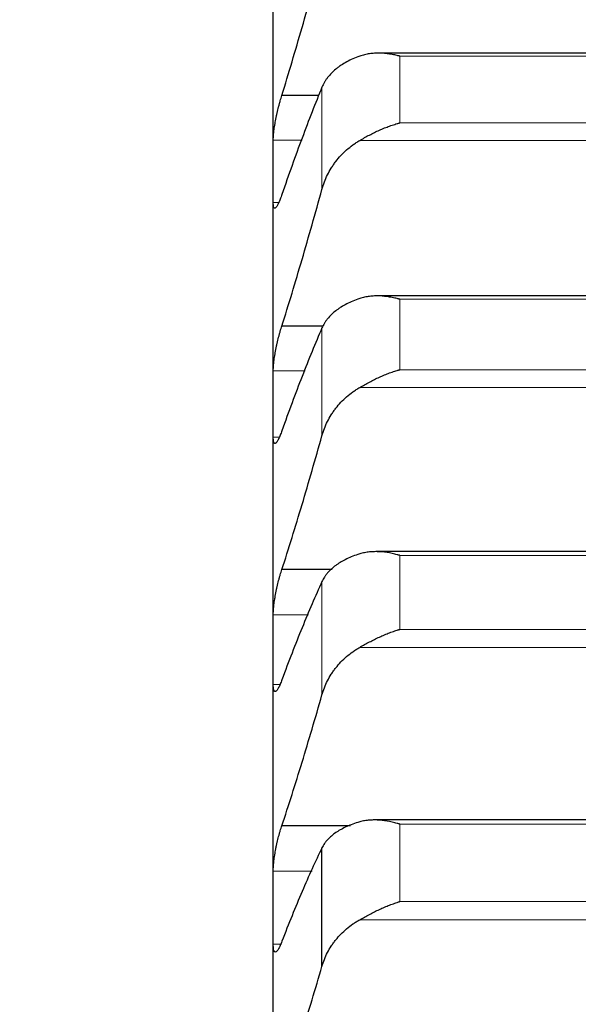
# Model space of a CAD drawing. Header units: inches. Extents: x 0 to 17820, y -10 to 12600.
# Tile 68 of 256: x 6437 to 6472, y 4806 to 4867. Entities that reach past the tile are written whole.
import ezdxf

# ---------------------------------------------------------------- set-up
doc = ezdxf.new("R2010")
doc.units = ezdxf.units.IN
doc.layers.add('1', color=7, linetype='Continuous', true_color=0xffffff)
doc.layers.add('254', color=7, linetype='Continuous', true_color=0xffffff)
doc.styles.add('latin_extended', font='simplex.shx')
doc.dimstyles.get("Standard").update_dxf_attribs({"dimtxt": 0.18, "dimasz": 0.18, "dimexe": 0.18, "dimexo": 0.0625, "dimgap": 0.09, "dimtad": 0, "dimtih": 1, "dimtoh": 1, "dimdec": 4, "dimzin": 0, "dimdsep": 46, "dimtxsty": 'Standard', "dimcen": 0.09, "dimadec": 0, "dimazin": 0, "dimtfac": 1, "dimtdec": 4, "dimtofl": 0, "dimtmove": 0, "dimatfit": 3, "dimfxl": 1, "dimtolj": 1, "dimtzin": 0, "dimarcsym": 0})

# ---------------------------------------------------------------- blocks, each defined once
blk = doc.blocks.new('_U11')
at = {"layer": '254', "color": 3, "linetype": 'Continuous', "lineweight": 13, "transparency": 16777216}
for p, q in [((1736.076, 5351.265), (961.577, 5351.265)), ((991.577, 4450.566), (991.577, 5246.265)), ((6476.743, 4345.566), (961.577, 4345.566))]:
    blk.add_line(p, q, dxfattribs=at)
at = {"layer": '254', "color": 3, "transparency": 16777216}
for points in [[(1009.077, 5246.265), (974.077, 5246.265), (991.577, 5351.265)], [(974.077, 4450.566), (1009.077, 4450.566), (991.577, 4345.566)]]:
    blk.add_solid(points, dxfattribs=at)
at = {"layer": 'Defpoints', "color": 0, "transparency": 16777216}
for p in [(991.577, 5351.265), (1766.076, 5351.265), (6506.743, 4345.566)]:
    blk.add_point(p, dxfattribs=at)
at = {"layer": '254', "color": 2, "lineweight": 13, "transparency": 16777216, "insert": (834.077, 4696.571), "char_height": 105, "attachment_point": 1, "rotation": 90, "style": 'latin_extended'}
blk.add_mtext('\\A1;\\C2;1006', dxfattribs=at)

msp = doc.modelspace()

# ---------------------------------------------------------------- linework, layer by layer
at = {"layer": '1', "color": 2, "linetype": 'Continuous', "lineweight": 25}
for p, q in [((6453.143, 4857.993), (6453.143, 4871.618)), ((6498.619, 4865.322), (6459.679, 4865.322)), ((6455.978, 4862.7), (6453.681, 4862.7)), ((6453.143, 4843.547), (6453.143, 4857.993)), ((6498.693, 4850.254), (6459.593, 4850.254)), ((6456.23, 4848.385), (6453.681, 4848.385)), ((6453.143, 4828.304), (6453.143, 4843.547)), ((6498.767, 4834.38), (6459.508, 4834.38)), ((6456.801, 4833.265), (6453.681, 4833.265)), ((6453.143, 4812.288), (6453.143, 4828.304)), ((6498.843, 4817.725), (6459.424, 4817.725)), ((6457.942, 4817.364), (6453.681, 4817.364)), ((6456.17, 4808.638), (6456.17, 4815.998)), ((6453.143, 4795.524), (6453.143, 4812.288))]:
    msp.add_line(p, q, dxfattribs=at)
at = {"layer": '1', "color": 110, "linetype": 'Continuous', "lineweight": 13}
for p, q in [((6497.288, 4865.139), (6460.999, 4865.139)), ((6460.999, 4860.998), (6460.999, 4865.139)), ((6456.17, 4856.871), (6456.17, 4863.213)), ((6497.288, 4860.998), (6460.999, 4860.998)), ((6454.944, 4859.934), (6453.146, 4859.934)), ((6499.775, 4859.908), (6458.512, 4859.908)), ((6453.49, 4856.051), (6453.146, 4856.051)), ((6497.288, 4850.048), (6460.999, 4850.048)), ((6460.999, 4845.677), (6460.999, 4850.048)), ((6456.17, 4841.579), (6456.17, 4848.271)), ((6455.128, 4845.6), (6453.146, 4845.6)), ((6497.288, 4845.677), (6460.999, 4845.677)), ((6499.775, 4844.574), (6458.512, 4844.574)), ((6453.529, 4841.494), (6453.146, 4841.494)), ((6497.288, 4834.148), (6460.999, 4834.148)), ((6460.999, 4829.557), (6460.999, 4834.148)), ((6456.17, 4825.492), (6456.17, 4832.525)), ((6455.33, 4830.466), (6453.146, 4830.466)), ((6497.288, 4829.557), (6460.999, 4829.557)), ((6499.775, 4828.441), (6458.512, 4828.441)), ((6453.567, 4826.142), (6453.146, 4826.142)), ((6497.288, 4817.467), (6460.999, 4817.467)), ((6460.999, 4812.661), (6460.999, 4817.467)), ((6455.552, 4814.555), (6453.146, 4814.555)), ((6497.288, 4812.661), (6460.999, 4812.661)), ((6499.775, 4811.534), (6458.512, 4811.534)), ((6453.609, 4810.021), (6453.146, 4810.021))]:
    msp.add_line(p, q, dxfattribs=at)
at = {"layer": '1', "color": 2, "linetype": 'Continuous', "lineweight": 25}
for points in [[(6453.681, 4862.7), (6453.892, 4863.387), (6454.312, 4864.778), (6454.937, 4866.915), (6455.556, 4869.1), (6455.966, 4870.59), (6456.17, 4871.344)], [(6456.17, 4863.213), (6455.966, 4862.715), (6455.556, 4861.689), (6454.937, 4860.067), (6454.312, 4858.361), (6453.892, 4857.168), (6453.681, 4856.557)], [(6453.143, 4857.993), (6453.143, 4858.64), (6453.144, 4859.287), (6453.146, 4859.934)], [(6453.146, 4856.051), (6453.144, 4856.698), (6453.143, 4857.346), (6453.143, 4857.993)], [(6453.681, 4848.385), (6453.892, 4849.056), (6454.312, 4850.417), (6454.937, 4852.512), (6455.556, 4854.66), (6455.966, 4856.128), (6456.17, 4856.871)], [(6456.17, 4848.271), (6455.966, 4847.798), (6455.556, 4846.821), (6454.937, 4845.269), (6454.312, 4843.63), (6453.892, 4842.479), (6453.681, 4841.889)], [(6453.143, 4843.547), (6453.143, 4844.231), (6453.144, 4844.916), (6453.146, 4845.6)], [(6453.146, 4841.494), (6453.144, 4842.178), (6453.143, 4842.863), (6453.143, 4843.547)], [(6453.681, 4833.265), (6453.892, 4833.919), (6454.312, 4835.247), (6454.937, 4837.296), (6455.556, 4839.404), (6455.966, 4840.847), (6456.17, 4841.579)], [(6456.17, 4832.525), (6455.966, 4832.077), (6455.556, 4831.151), (6454.937, 4829.671), (6454.312, 4828.101), (6453.892, 4826.994), (6453.681, 4826.425)], [(6453.143, 4828.304), (6453.143, 4829.025), (6453.144, 4829.745), (6453.146, 4830.466)], [(6453.146, 4826.142), (6453.144, 4826.863), (6453.143, 4827.583), (6453.143, 4828.304)], [(6453.681, 4817.364), (6453.892, 4818), (6454.312, 4819.293), (6454.937, 4821.294), (6455.556, 4823.357), (6455.966, 4824.774), (6456.17, 4825.492)], [(6456.17, 4815.998), (6455.966, 4815.577), (6455.556, 4814.703), (6454.937, 4813.297), (6454.312, 4811.799), (6453.892, 4810.738), (6453.681, 4810.191)], [(6453.143, 4812.288), (6453.143, 4813.043), (6453.144, 4813.799), (6453.146, 4814.555)], [(6453.146, 4810.021), (6453.144, 4810.776), (6453.143, 4811.532), (6453.143, 4812.288)], [(6453.681, 4800.708), (6453.892, 4801.324), (6454.312, 4802.58), (6454.937, 4804.529), (6455.556, 4806.545), (6455.966, 4807.933), (6456.17, 4808.638)]]:
    msp.add_open_spline(points, degree=3, dxfattribs=at)
for points, knots in [([(6460.999, 4865.139), (6460.996, 4865.14), (6460.993, 4865.141), (6460.986, 4865.142), (6460.983, 4865.143), (6460.973, 4865.146), (6460.953, 4865.151), (6460.907, 4865.162), (6460.814, 4865.184), (6460.735, 4865.202), (6460.577, 4865.234), (6460.472, 4865.253), (6460.158, 4865.299), (6459.95, 4865.317), (6459.639, 4865.323), (6459.535, 4865.322), (6459.38, 4865.313), (6459.328, 4865.309), (6459.224, 4865.299), (6459.172, 4865.293), (6459.018, 4865.271), (6458.915, 4865.252), (6458.712, 4865.204), (6458.612, 4865.175), (6458.512, 4865.14)], [0, 0, 0, 0, 0.003906, 0.003906, 0.007812, 0.007812, 0.015625, 0.03125, 0.0625, 0.125, 0.125, 0.25, 0.25, 0.5, 0.5, 0.625, 0.625, 0.6875, 0.6875, 0.75, 0.75, 0.875, 0.875, 1, 1, 1, 1]), ([(6458.512, 4865.14), (6458.366, 4865.089), (6458.226, 4865.034), (6457.957, 4864.916), (6457.7, 4864.79), (6457.463, 4864.648), (6457.323, 4864.554), (6457.295, 4864.535), (6457.24, 4864.496), (6457.213, 4864.477), (6457.133, 4864.417), (6457.081, 4864.377), (6456.931, 4864.254), (6456.839, 4864.169), (6456.667, 4863.994), (6456.588, 4863.903), (6456.48, 4863.762), (6456.445, 4863.715), (6456.397, 4863.642), (6456.381, 4863.618), (6456.35, 4863.568), (6456.335, 4863.544), (6456.263, 4863.419), (6456.212, 4863.317), (6456.17, 4863.213)], [0, 0, 0, 0, 0.125, 0.125, 0.25, 0.375, 0.375, 0.40625, 0.40625, 0.4375, 0.4375, 0.5, 0.5, 0.625, 0.625, 0.75, 0.75, 0.8125, 0.8125, 0.84375, 0.84375, 0.875, 0.875, 1, 1, 1, 1]), ([(6453.146, 4859.934), (6453.146, 4859.972), (6453.148, 4860.052), (6453.156, 4860.187), (6453.165, 4860.286), (6453.173, 4860.363), (6453.176, 4860.39), (6453.182, 4860.444), (6453.185, 4860.471), (6453.203, 4860.609), (6453.22, 4860.726), (6453.244, 4860.878), (6453.25, 4860.909), (6453.258, 4860.955), (6453.26, 4860.971), (6453.266, 4861.003), (6453.28, 4861.081), (6453.306, 4861.224), (6453.332, 4861.352), (6453.359, 4861.481), (6453.373, 4861.545), (6453.417, 4861.741), (6453.448, 4861.869), (6453.495, 4862.057), (6453.512, 4862.119), (6453.536, 4862.211), (6453.545, 4862.241), (6453.562, 4862.302), (6453.57, 4862.332), (6453.612, 4862.48), (6453.646, 4862.593), (6453.681, 4862.7)], [0, 0, 0, 0, 0.0625, 0.125, 0.1875, 0.1875, 0.21875, 0.21875, 0.25, 0.25, 0.375, 0.375, 0.40625, 0.40625, 0.421875, 0.421875, 0.4375, 0.5, 0.5625, 0.5625, 0.625, 0.625, 0.75, 0.75, 0.8125, 0.8125, 0.84375, 0.84375, 0.875, 0.875, 1, 1, 1, 1]), ([(6458.512, 4859.908), (6458.612, 4859.967), (6458.712, 4860.024), (6458.913, 4860.136), (6459.014, 4860.191), (6459.218, 4860.298), (6459.321, 4860.35), (6459.527, 4860.45), (6459.632, 4860.499), (6459.841, 4860.593), (6459.946, 4860.638), (6460.156, 4860.722), (6460.261, 4860.762), (6460.471, 4860.838), (6460.576, 4860.873), (6460.735, 4860.923), (6460.814, 4860.947), (6460.907, 4860.973), (6460.953, 4860.985), (6460.973, 4860.991), (6460.986, 4860.994), (6460.993, 4860.996), (6460.999, 4860.998)], [0, 0, 0, 0, 0.125, 0.125, 0.25, 0.25, 0.375, 0.375, 0.5, 0.5, 0.625, 0.625, 0.75, 0.75, 0.875, 0.875, 0.9375, 0.96875, 0.984375, 0.992188, 0.992188, 1, 1, 1, 1]), ([(6456.17, 4856.871), (6456.212, 4857.026), (6456.262, 4857.178), (6456.377, 4857.477), (6456.506, 4857.771), (6456.664, 4858.054), (6456.793, 4858.262), (6456.838, 4858.33), (6456.908, 4858.432), (6456.932, 4858.465), (6456.981, 4858.532), (6457.005, 4858.565), (6457.13, 4858.728), (6457.341, 4858.979), (6457.577, 4859.209), (6457.824, 4859.428), (6457.953, 4859.533), (6458.123, 4859.656), (6458.157, 4859.681), (6458.227, 4859.729), (6458.331, 4859.799), (6458.439, 4859.866), (6458.512, 4859.908)], [0, 0, 0, 0, 0.125, 0.125, 0.25, 0.375, 0.375, 0.4375, 0.4375, 0.46875, 0.46875, 0.5, 0.5, 0.625, 0.75, 0.75, 0.875, 0.875, 0.90625, 0.90625, 0.9375, 1, 1, 1, 1]), ([(6453.681, 4856.557), (6453.646, 4856.452), (6453.612, 4856.354), (6453.562, 4856.221), (6453.545, 4856.179), (6453.521, 4856.119), (6453.513, 4856.099), (6453.496, 4856.062), (6453.488, 4856.043), (6453.448, 4855.955), (6453.418, 4855.896), (6453.374, 4855.824), (6453.36, 4855.802), (6453.34, 4855.774), (6453.333, 4855.766), (6453.32, 4855.75), (6453.313, 4855.744), (6453.282, 4855.713), (6453.26, 4855.701), (6453.235, 4855.702), (6453.23, 4855.703), (6453.221, 4855.706), (6453.217, 4855.709), (6453.204, 4855.719), (6453.196, 4855.729), (6453.175, 4855.769), (6453.165, 4855.808), (6453.155, 4855.873), (6453.154, 4855.886), (6453.151, 4855.915), (6453.15, 4855.931), (6453.147, 4855.979), (6453.146, 4856.013), (6453.146, 4856.051)], [0, 0, 0, 0, 0.125, 0.125, 0.1875, 0.1875, 0.21875, 0.21875, 0.25, 0.25, 0.375, 0.375, 0.4375, 0.4375, 0.46875, 0.46875, 0.5, 0.5, 0.625, 0.625, 0.65625, 0.65625, 0.6875, 0.6875, 0.75, 0.75, 0.875, 0.875, 0.90625, 0.90625, 0.9375, 0.9375, 1, 1, 1, 1]), ([(6458.512, 4850.095), (6458.366, 4850.047), (6458.226, 4849.995), (6457.957, 4849.883), (6457.7, 4849.764), (6457.463, 4849.63), (6457.323, 4849.542), (6457.295, 4849.524), (6457.24, 4849.487), (6457.213, 4849.469), (6457.133, 4849.413), (6457.081, 4849.375), (6456.931, 4849.258), (6456.839, 4849.178), (6456.667, 4849.012), (6456.588, 4848.926), (6456.48, 4848.792), (6456.445, 4848.747), (6456.397, 4848.678), (6456.381, 4848.655), (6456.35, 4848.609), (6456.335, 4848.585), (6456.263, 4848.467), (6456.212, 4848.37), (6456.17, 4848.271)], [0, 0, 0, 0, 0.125, 0.125, 0.25, 0.375, 0.375, 0.40625, 0.40625, 0.4375, 0.4375, 0.5, 0.5, 0.625, 0.625, 0.75, 0.75, 0.8125, 0.8125, 0.84375, 0.84375, 0.875, 0.875, 1, 1, 1, 1]), ([(6460.999, 4850.048), (6460.996, 4850.049), (6460.993, 4850.049), (6460.986, 4850.051), (6460.983, 4850.052), (6460.973, 4850.055), (6460.953, 4850.06), (6460.907, 4850.072), (6460.814, 4850.096), (6460.735, 4850.114), (6460.577, 4850.149), (6460.472, 4850.169), (6460.158, 4850.221), (6459.95, 4850.243), (6459.639, 4850.255), (6459.535, 4850.256), (6459.38, 4850.25), (6459.328, 4850.247), (6459.224, 4850.239), (6459.172, 4850.234), (6459.018, 4850.216), (6458.915, 4850.199), (6458.712, 4850.155), (6458.612, 4850.128), (6458.512, 4850.095)], [0, 0, 0, 0, 0.003906, 0.003906, 0.007812, 0.007812, 0.015625, 0.03125, 0.0625, 0.125, 0.125, 0.25, 0.25, 0.5, 0.5, 0.625, 0.625, 0.6875, 0.6875, 0.75, 0.75, 0.875, 0.875, 1, 1, 1, 1]), ([(6453.146, 4845.6), (6453.146, 4845.64), (6453.148, 4845.725), (6453.156, 4845.865), (6453.165, 4845.967), (6453.173, 4846.047), (6453.176, 4846.075), (6453.182, 4846.13), (6453.185, 4846.158), (6453.203, 4846.3), (6453.22, 4846.419), (6453.244, 4846.573), (6453.25, 4846.604), (6453.258, 4846.652), (6453.26, 4846.668), (6453.266, 4846.699), (6453.28, 4846.779), (6453.306, 4846.922), (6453.332, 4847.051), (6453.359, 4847.18), (6453.373, 4847.245), (6453.417, 4847.441), (6453.448, 4847.568), (6453.495, 4847.754), (6453.512, 4847.815), (6453.536, 4847.906), (6453.545, 4847.936), (6453.562, 4847.996), (6453.57, 4848.025), (6453.612, 4848.171), (6453.646, 4848.281), (6453.681, 4848.385)], [0, 0, 0, 0, 0.0625, 0.125, 0.1875, 0.1875, 0.21875, 0.21875, 0.25, 0.25, 0.375, 0.375, 0.40625, 0.40625, 0.421875, 0.421875, 0.4375, 0.5, 0.5625, 0.5625, 0.625, 0.625, 0.75, 0.75, 0.8125, 0.8125, 0.84375, 0.84375, 0.875, 0.875, 1, 1, 1, 1]), ([(6458.512, 4844.574), (6458.612, 4844.632), (6458.712, 4844.689), (6458.913, 4844.8), (6459.014, 4844.855), (6459.218, 4844.962), (6459.321, 4845.014), (6459.527, 4845.116), (6459.632, 4845.165), (6459.841, 4845.26), (6459.946, 4845.305), (6460.156, 4845.392), (6460.261, 4845.433), (6460.471, 4845.511), (6460.576, 4845.548), (6460.735, 4845.599), (6460.814, 4845.624), (6460.907, 4845.651), (6460.953, 4845.665), (6460.973, 4845.67), (6460.986, 4845.674), (6460.993, 4845.676), (6460.999, 4845.677)], [0, 0, 0, 0, 0.125, 0.125, 0.25, 0.25, 0.375, 0.375, 0.5, 0.5, 0.625, 0.625, 0.75, 0.75, 0.875, 0.875, 0.9375, 0.96875, 0.984375, 0.992188, 0.992188, 1, 1, 1, 1]), ([(6456.17, 4841.579), (6456.212, 4841.732), (6456.262, 4841.882), (6456.377, 4842.176), (6456.506, 4842.466), (6456.664, 4842.744), (6456.793, 4842.949), (6456.838, 4843.017), (6456.908, 4843.117), (6456.932, 4843.15), (6456.981, 4843.216), (6457.005, 4843.248), (6457.13, 4843.409), (6457.341, 4843.656), (6457.577, 4843.884), (6457.824, 4844.1), (6457.953, 4844.203), (6458.123, 4844.325), (6458.157, 4844.349), (6458.227, 4844.397), (6458.331, 4844.466), (6458.439, 4844.532), (6458.512, 4844.574)], [0, 0, 0, 0, 0.125, 0.125, 0.25, 0.375, 0.375, 0.4375, 0.4375, 0.46875, 0.46875, 0.5, 0.5, 0.625, 0.75, 0.75, 0.875, 0.875, 0.90625, 0.90625, 0.9375, 1, 1, 1, 1]), ([(6453.681, 4841.889), (6453.646, 4841.786), (6453.612, 4841.692), (6453.562, 4841.565), (6453.545, 4841.524), (6453.521, 4841.467), (6453.513, 4841.449), (6453.496, 4841.413), (6453.488, 4841.396), (6453.448, 4841.313), (6453.418, 4841.259), (6453.374, 4841.193), (6453.36, 4841.174), (6453.34, 4841.15), (6453.333, 4841.143), (6453.32, 4841.13), (6453.313, 4841.125), (6453.282, 4841.1), (6453.26, 4841.094), (6453.235, 4841.101), (6453.23, 4841.103), (6453.221, 4841.11), (6453.217, 4841.113), (6453.204, 4841.128), (6453.196, 4841.14), (6453.175, 4841.188), (6453.165, 4841.232), (6453.155, 4841.302), (6453.154, 4841.317), (6453.151, 4841.349), (6453.15, 4841.365), (6453.147, 4841.417), (6453.146, 4841.454), (6453.146, 4841.494)], [0, 0, 0, 0, 0.125, 0.125, 0.1875, 0.1875, 0.21875, 0.21875, 0.25, 0.25, 0.375, 0.375, 0.4375, 0.4375, 0.46875, 0.46875, 0.5, 0.5, 0.625, 0.625, 0.65625, 0.65625, 0.6875, 0.6875, 0.75, 0.75, 0.875, 0.875, 0.90625, 0.90625, 0.9375, 0.9375, 1, 1, 1, 1]), ([(6458.512, 4834.242), (6458.366, 4834.196), (6458.226, 4834.148), (6457.957, 4834.043), (6457.7, 4833.932), (6457.463, 4833.806), (6457.323, 4833.722), (6457.295, 4833.705), (6457.24, 4833.671), (6457.213, 4833.654), (6457.133, 4833.601), (6457.081, 4833.565), (6456.931, 4833.456), (6456.839, 4833.38), (6456.667, 4833.223), (6456.588, 4833.142), (6456.48, 4833.017), (6456.445, 4832.974), (6456.397, 4832.909), (6456.381, 4832.887), (6456.35, 4832.843), (6456.335, 4832.821), (6456.263, 4832.709), (6456.212, 4832.618), (6456.17, 4832.525)], [0, 0, 0, 0, 0.125, 0.125, 0.25, 0.375, 0.375, 0.40625, 0.40625, 0.4375, 0.4375, 0.5, 0.5, 0.625, 0.625, 0.75, 0.75, 0.8125, 0.8125, 0.84375, 0.84375, 0.875, 0.875, 1, 1, 1, 1]), ([(6460.999, 4834.148), (6460.996, 4834.149), (6460.993, 4834.15), (6460.986, 4834.152), (6460.983, 4834.153), (6460.973, 4834.156), (6460.953, 4834.161), (6460.907, 4834.174), (6460.814, 4834.199), (6460.735, 4834.219), (6460.577, 4834.256), (6460.472, 4834.278), (6460.158, 4834.335), (6459.95, 4834.361), (6459.639, 4834.379), (6459.535, 4834.381), (6459.38, 4834.379), (6459.328, 4834.377), (6459.224, 4834.371), (6459.172, 4834.367), (6459.018, 4834.352), (6458.915, 4834.337), (6458.712, 4834.297), (6458.612, 4834.272), (6458.512, 4834.242)], [0, 0, 0, 0, 0.003906, 0.003906, 0.007812, 0.007812, 0.015625, 0.03125, 0.0625, 0.125, 0.125, 0.25, 0.25, 0.5, 0.5, 0.625, 0.625, 0.6875, 0.6875, 0.75, 0.75, 0.875, 0.875, 1, 1, 1, 1]), ([(6453.146, 4830.466), (6453.146, 4830.508), (6453.148, 4830.596), (6453.156, 4830.742), (6453.165, 4830.848), (6453.173, 4830.93), (6453.176, 4830.958), (6453.182, 4831.015), (6453.185, 4831.044), (6453.203, 4831.189), (6453.22, 4831.309), (6453.244, 4831.466), (6453.25, 4831.498), (6453.258, 4831.545), (6453.26, 4831.561), (6453.266, 4831.594), (6453.28, 4831.674), (6453.306, 4831.818), (6453.332, 4831.948), (6453.359, 4832.077), (6453.373, 4832.142), (6453.417, 4832.336), (6453.448, 4832.463), (6453.495, 4832.647), (6453.512, 4832.707), (6453.536, 4832.797), (6453.545, 4832.826), (6453.562, 4832.885), (6453.57, 4832.914), (6453.612, 4833.057), (6453.646, 4833.164), (6453.681, 4833.265)], [0, 0, 0, 0, 0.0625, 0.125, 0.1875, 0.1875, 0.21875, 0.21875, 0.25, 0.25, 0.375, 0.375, 0.40625, 0.40625, 0.421875, 0.421875, 0.4375, 0.5, 0.5625, 0.5625, 0.625, 0.625, 0.75, 0.75, 0.8125, 0.8125, 0.84375, 0.84375, 0.875, 0.875, 1, 1, 1, 1]), ([(6458.512, 4828.441), (6458.612, 4828.498), (6458.712, 4828.554), (6458.913, 4828.665), (6459.014, 4828.719), (6459.218, 4828.826), (6459.321, 4828.879), (6459.527, 4828.981), (6459.632, 4829.031), (6459.841, 4829.127), (6459.946, 4829.173), (6460.156, 4829.261), (6460.261, 4829.304), (6460.471, 4829.384), (6460.576, 4829.421), (6460.735, 4829.475), (6460.814, 4829.501), (6460.907, 4829.529), (6460.953, 4829.543), (6460.973, 4829.549), (6460.986, 4829.553), (6460.993, 4829.555), (6460.999, 4829.557)], [0, 0, 0, 0, 0.125, 0.125, 0.25, 0.25, 0.375, 0.375, 0.5, 0.5, 0.625, 0.625, 0.75, 0.75, 0.875, 0.875, 0.9375, 0.96875, 0.984375, 0.992187, 0.992187, 1, 1, 1, 1]), ([(6456.17, 4825.492), (6456.212, 4825.643), (6456.262, 4825.79), (6456.377, 4826.08), (6456.506, 4826.365), (6456.664, 4826.639), (6456.793, 4826.84), (6456.838, 4826.907), (6456.908, 4827.005), (6456.932, 4827.038), (6456.981, 4827.103), (6457.005, 4827.135), (6457.13, 4827.293), (6457.341, 4827.537), (6457.577, 4827.76), (6457.824, 4827.974), (6457.953, 4828.075), (6458.123, 4828.196), (6458.157, 4828.219), (6458.227, 4828.266), (6458.331, 4828.334), (6458.439, 4828.399), (6458.512, 4828.441)], [0, 0, 0, 0, 0.125, 0.125, 0.25, 0.375, 0.375, 0.4375, 0.4375, 0.46875, 0.46875, 0.5, 0.5, 0.625, 0.75, 0.75, 0.875, 0.875, 0.90625, 0.90625, 0.9375, 1, 1, 1, 1]), ([(6453.681, 4826.425), (6453.646, 4826.325), (6453.612, 4826.235), (6453.562, 4826.114), (6453.545, 4826.075), (6453.521, 4826.021), (6453.513, 4826.004), (6453.496, 4825.97), (6453.488, 4825.954), (6453.448, 4825.877), (6453.418, 4825.827), (6453.374, 4825.769), (6453.36, 4825.753), (6453.34, 4825.733), (6453.333, 4825.727), (6453.32, 4825.717), (6453.313, 4825.712), (6453.282, 4825.694), (6453.26, 4825.693), (6453.235, 4825.707), (6453.23, 4825.71), (6453.221, 4825.719), (6453.217, 4825.724), (6453.204, 4825.743), (6453.196, 4825.758), (6453.175, 4825.813), (6453.165, 4825.862), (6453.155, 4825.938), (6453.154, 4825.955), (6453.151, 4825.988), (6453.15, 4826.006), (6453.147, 4826.061), (6453.146, 4826.1), (6453.146, 4826.142)], [0, 0, 0, 0, 0.125, 0.125, 0.1875, 0.1875, 0.21875, 0.21875, 0.25, 0.25, 0.375, 0.375, 0.4375, 0.4375, 0.46875, 0.46875, 0.5, 0.5, 0.625, 0.625, 0.65625, 0.65625, 0.6875, 0.6875, 0.75, 0.75, 0.875, 0.875, 0.90625, 0.90625, 0.9375, 0.9375, 1, 1, 1, 1]), ([(6458.512, 4817.606), (6458.366, 4817.564), (6458.226, 4817.518), (6457.957, 4817.421), (6457.7, 4817.317), (6457.463, 4817.199), (6457.323, 4817.121), (6457.295, 4817.106), (6457.24, 4817.073), (6457.213, 4817.057), (6457.133, 4817.008), (6457.081, 4816.974), (6456.931, 4816.872), (6456.839, 4816.801), (6456.667, 4816.654), (6456.588, 4816.578), (6456.48, 4816.46), (6456.445, 4816.421), (6456.397, 4816.36), (6456.381, 4816.339), (6456.35, 4816.298), (6456.335, 4816.277), (6456.263, 4816.172), (6456.212, 4816.086), (6456.17, 4815.998)], [0, 0, 0, 0, 0.125, 0.125, 0.25, 0.375, 0.375, 0.40625, 0.40625, 0.4375, 0.4375, 0.5, 0.5, 0.625, 0.625, 0.75, 0.75, 0.8125, 0.8125, 0.84375, 0.84375, 0.875, 0.875, 1, 1, 1, 1]), ([(6460.999, 4817.467), (6460.996, 4817.468), (6460.993, 4817.469), (6460.986, 4817.471), (6460.983, 4817.472), (6460.973, 4817.474), (6460.953, 4817.48), (6460.907, 4817.494), (6460.814, 4817.52), (6460.735, 4817.541), (6460.577, 4817.581), (6460.472, 4817.604), (6460.158, 4817.666), (6459.95, 4817.696), (6459.639, 4817.72), (6459.535, 4817.724), (6459.38, 4817.725), (6459.328, 4817.724), (6459.224, 4817.72), (6459.172, 4817.717), (6459.018, 4817.705), (6458.915, 4817.693), (6458.712, 4817.657), (6458.612, 4817.635), (6458.512, 4817.606)], [0, 0, 0, 0, 0.003906, 0.003906, 0.007812, 0.007812, 0.015625, 0.03125, 0.0625, 0.125, 0.125, 0.25, 0.25, 0.5, 0.5, 0.625, 0.625, 0.6875, 0.6875, 0.75, 0.75, 0.875, 0.875, 1, 1, 1, 1]), ([(6453.146, 4814.555), (6453.146, 4814.599), (6453.148, 4814.691), (6453.156, 4814.842), (6453.165, 4814.951), (6453.173, 4815.036), (6453.176, 4815.064), (6453.182, 4815.122), (6453.185, 4815.152), (6453.203, 4815.3), (6453.22, 4815.422), (6453.244, 4815.581), (6453.25, 4815.613), (6453.258, 4815.661), (6453.26, 4815.677), (6453.266, 4815.709), (6453.28, 4815.79), (6453.306, 4815.936), (6453.332, 4816.065), (6453.359, 4816.194), (6453.373, 4816.259), (6453.417, 4816.453), (6453.448, 4816.578), (6453.495, 4816.76), (6453.512, 4816.819), (6453.536, 4816.907), (6453.545, 4816.936), (6453.562, 4816.994), (6453.57, 4817.022), (6453.612, 4817.162), (6453.646, 4817.266), (6453.681, 4817.364)], [0, 0, 0, 0, 0.0625, 0.125, 0.1875, 0.1875, 0.21875, 0.21875, 0.25, 0.25, 0.375, 0.375, 0.40625, 0.40625, 0.421875, 0.421875, 0.4375, 0.5, 0.5625, 0.5625, 0.625, 0.625, 0.75, 0.75, 0.8125, 0.8125, 0.84375, 0.84375, 0.875, 0.875, 1, 1, 1, 1]), ([(6458.512, 4811.534), (6458.612, 4811.59), (6458.712, 4811.646), (6458.913, 4811.756), (6459.014, 4811.81), (6459.218, 4811.917), (6459.321, 4811.969), (6459.527, 4812.072), (6459.632, 4812.122), (6459.841, 4812.219), (6459.946, 4812.266), (6460.156, 4812.356), (6460.261, 4812.399), (6460.471, 4812.481), (6460.576, 4812.52), (6460.735, 4812.575), (6460.814, 4812.602), (6460.907, 4812.632), (6460.953, 4812.646), (6460.973, 4812.652), (6460.986, 4812.657), (6460.993, 4812.659), (6460.999, 4812.661)], [0, 0, 0, 0, 0.125, 0.125, 0.25, 0.25, 0.375, 0.375, 0.5, 0.5, 0.625, 0.625, 0.75, 0.75, 0.875, 0.875, 0.9375, 0.96875, 0.984375, 0.992188, 0.992188, 1, 1, 1, 1]), ([(6456.17, 4808.638), (6456.212, 4808.785), (6456.262, 4808.93), (6456.377, 4809.214), (6456.506, 4809.494), (6456.664, 4809.763), (6456.793, 4809.961), (6456.838, 4810.026), (6456.908, 4810.123), (6456.932, 4810.155), (6456.981, 4810.218), (6457.005, 4810.25), (6457.13, 4810.406), (6457.341, 4810.645), (6457.577, 4810.865), (6457.824, 4811.075), (6457.953, 4811.175), (6458.123, 4811.293), (6458.157, 4811.316), (6458.227, 4811.362), (6458.331, 4811.43), (6458.439, 4811.493), (6458.512, 4811.534)], [0, 0, 0, 0, 0.125, 0.125, 0.25, 0.375, 0.375, 0.4375, 0.4375, 0.46875, 0.46875, 0.5, 0.5, 0.625, 0.75, 0.75, 0.875, 0.875, 0.90625, 0.90625, 0.9375, 1, 1, 1, 1]), ([(6453.681, 4810.191), (6453.646, 4810.095), (6453.612, 4810.009), (6453.562, 4809.893), (6453.545, 4809.857), (6453.521, 4809.806), (6453.513, 4809.79), (6453.496, 4809.758), (6453.488, 4809.743), (6453.448, 4809.672), (6453.418, 4809.627), (6453.374, 4809.577), (6453.36, 4809.563), (6453.34, 4809.546), (6453.333, 4809.542), (6453.32, 4809.534), (6453.313, 4809.531), (6453.282, 4809.52), (6453.26, 4809.523), (6453.235, 4809.544), (6453.23, 4809.548), (6453.221, 4809.56), (6453.217, 4809.566), (6453.204, 4809.588), (6453.196, 4809.606), (6453.175, 4809.669), (6453.165, 4809.722), (6453.155, 4809.805), (6453.154, 4809.822), (6453.151, 4809.858), (6453.15, 4809.877), (6453.147, 4809.935), (6453.146, 4809.977), (6453.146, 4810.021)], [0, 0, 0, 0, 0.125, 0.125, 0.1875, 0.1875, 0.21875, 0.21875, 0.25, 0.25, 0.375, 0.375, 0.4375, 0.4375, 0.46875, 0.46875, 0.5, 0.5, 0.625, 0.625, 0.65625, 0.65625, 0.6875, 0.6875, 0.75, 0.75, 0.875, 0.875, 0.90625, 0.90625, 0.9375, 0.9375, 1, 1, 1, 1])]:
    msp.add_open_spline(points, degree=3, knots=knots, dxfattribs=at)

# ---------------------------------------------------------------- dimensions: what is measured, and where the dimension line sits
at = {"layer": '254', "color": 2, "linetype": 'Continuous', "lineweight": 13}
dim = msp.add_linear_dim(base=(991.577, 5351.265), p1=(6506.743, 4345.566), p2=(1766.076, 5351.265), angle=90, text='\\C2;1006', dimstyle='Standard', override={"dimscale": 30, "dimtxt": 3.5, "dimasz": 3.5, "dimexe": 1, "dimexo": 1, "dimgap": 1.75, "dimtad": 1, "dimtih": 0, "dimtoh": 0, "dimdec": 0, "dimlfac": 0.033333, "dimzin": 8, "dimdsep": 46, "dimlunit": 2, "dimpost": '', "dimtxsty": 'latin_extended', "dimsah": 1, "dimse1": 0, "dimse2": 0, "dimsd1": 0, "dimsd2": 0, "dimclrd": 3, "dimclre": 3, "dimclrt": 2, "dimtol": 0, "dimtm": -0.1, "dimtfac": 0.714286, "dimtdec": 3, "dimtofl": 1, "dimtmove": 0, "dimtzin": 8, "dimlwd": 13, "dimlwe": 13}, dxfattribs=at)
dim.commit()
dim.dimension.update_dxf_attribs({"geometry": '_U11', "text_midpoint": (991.577, 4869.071), "dimtype": 160})

doc.saveas('drawing.dxf')
